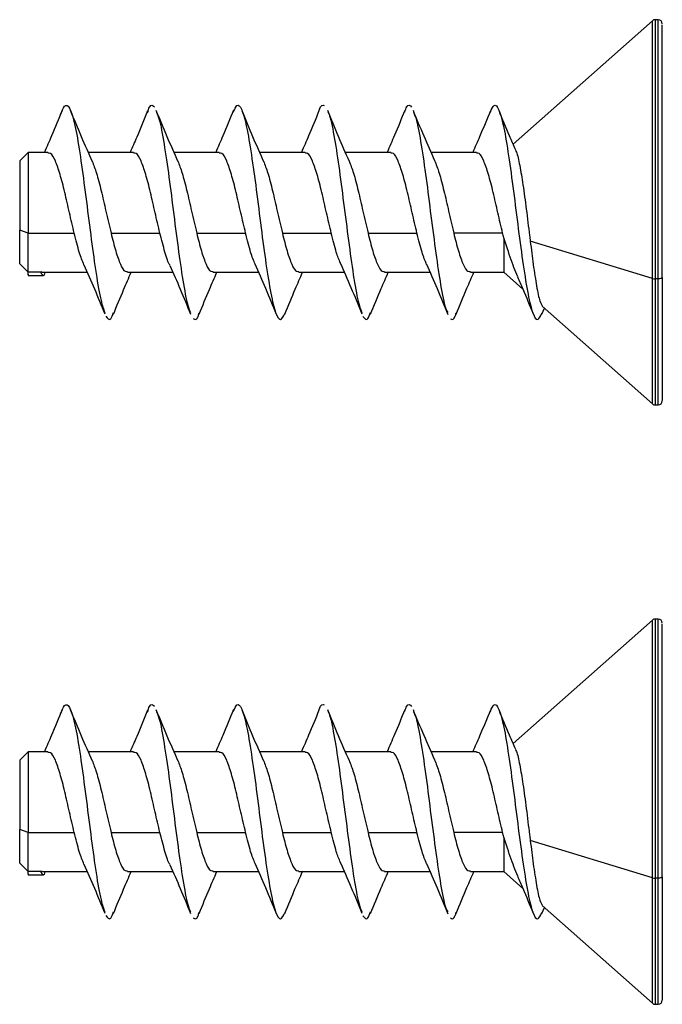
# Model space of a CAD drawing. Header units: millimetres. Extents: x 32 to 1365, y 32 to 1048.
# Tile 16 of 27: x 1236 to 1263, y 420 to 462. Entities that reach past the tile are written whole.
import ezdxf

# ---------------------------------------------------------------- set-up
doc = ezdxf.new("R2010")
doc.units = ezdxf.units.MM
doc.header["$LTSCALE"] = 5

msp = doc.modelspace()

# ---------------------------------------------------------------- linework, layer by layer
for p, q in [((1262.551, 462.228), (1256.637, 456.99)), ((1262.551, 451.28), (1262.551, 462.228)), ((1262.784, 462.273), (1262.672, 462.273)), ((1262.672, 451.264), (1262.672, 462.273)), ((1262.784, 451.264), (1262.784, 462.273)), ((1236.057, 456.637), (1235.693, 456.273)), ((1235.693, 456.273), (1235.693, 453.338)), ((1236.893, 456.637), (1236.057, 456.637)), ((1236.057, 456.637), (1236.057, 453.212)), ((1240.53, 456.637), (1238.609, 456.637)), ((1244.166, 456.637), (1242.245, 456.637)), ((1247.802, 456.637), (1245.882, 456.637)), ((1251.439, 456.637), (1249.518, 456.637)), ((1255.075, 456.637), (1253.155, 456.637)), ((1236.057, 453.212), (1235.693, 453.338)), ((1235.693, 451.91), (1235.693, 453.338)), ((1236.057, 453.212), (1238.008, 453.212)), ((1236.057, 451.561), (1236.057, 453.212)), ((1239.569, 453.212), (1241.644, 453.212)), ((1243.206, 453.212), (1245.281, 453.212)), ((1246.842, 453.212), (1248.917, 453.212)), ((1250.479, 453.212), (1252.553, 453.212)), ((1256.19, 453.212), (1254.115, 453.212)), ((1256.239, 453.012), (1256.239, 451.546)), ((1262.551, 451.28), (1257.363, 452.868)), ((1235.693, 451.91), (1236.057, 451.546)), ((1236.057, 451.561), (1236.575, 451.561)), ((1236.057, 451.415), (1236.71, 451.415)), ((1236.575, 451.561), (1236.637, 451.579)), ((1236.637, 451.546), (1238.558, 451.546)), ((1240.273, 451.546), (1242.195, 451.546)), ((1243.91, 451.546), (1245.831, 451.546)), ((1247.546, 451.546), (1249.468, 451.546)), ((1251.182, 451.546), (1253.103, 451.546)), ((1254.819, 451.546), (1256.239, 451.546)), ((1256.239, 451.546), (1257.052, 450.826)), ((1262.551, 445.955), (1262.551, 451.28)), ((1262.784, 451.264), (1262.672, 451.264)), ((1262.672, 445.91), (1262.672, 451.264)), ((1262.784, 445.91), (1262.784, 451.264)), ((1257.855, 449.768), (1257.96, 450.022)), ((1257.871, 450.101), (1262.551, 445.955)), ((1262.672, 445.91), (1262.784, 445.91)), ((1262.551, 436.773), (1256.637, 431.535)), ((1262.551, 425.826), (1262.551, 436.773)), ((1262.784, 436.819), (1262.672, 436.819)), ((1262.672, 425.81), (1262.672, 436.819)), ((1262.784, 425.81), (1262.784, 436.819)), ((1236.057, 431.182), (1235.693, 430.819)), ((1236.893, 431.182), (1236.057, 431.182)), ((1236.057, 431.182), (1236.057, 427.757)), ((1240.53, 431.182), (1238.609, 431.182)), ((1244.166, 431.182), (1242.245, 431.182)), ((1247.802, 431.182), (1245.882, 431.182)), ((1251.439, 431.182), (1249.518, 431.182)), ((1255.075, 431.182), (1253.155, 431.182)), ((1235.693, 430.819), (1235.693, 427.883)), ((1236.057, 427.757), (1235.693, 427.883)), ((1235.693, 426.455), (1235.693, 427.883)), ((1236.057, 427.757), (1238.008, 427.757)), ((1236.057, 426.106), (1236.057, 427.757)), ((1239.569, 427.757), (1241.644, 427.757)), ((1243.206, 427.757), (1245.281, 427.757)), ((1246.842, 427.757), (1248.917, 427.757)), ((1250.479, 427.757), (1252.553, 427.757)), ((1256.19, 427.757), (1254.115, 427.757)), ((1256.239, 427.557), (1256.239, 426.092)), ((1262.551, 425.826), (1257.363, 427.413)), ((1235.693, 426.455), (1236.057, 426.092)), ((1236.057, 426.106), (1236.575, 426.106)), ((1236.057, 425.961), (1236.71, 425.961)), ((1236.575, 426.106), (1236.637, 426.124)), ((1236.637, 426.092), (1238.558, 426.092)), ((1240.273, 426.092), (1242.195, 426.092)), ((1243.91, 426.092), (1245.831, 426.092)), ((1247.546, 426.092), (1249.468, 426.092)), ((1251.182, 426.092), (1253.103, 426.092)), ((1254.819, 426.092), (1256.239, 426.092)), ((1256.239, 426.092), (1257.052, 425.371)), ((1262.551, 420.501), (1262.551, 425.826)), ((1262.784, 425.81), (1262.672, 425.81)), ((1262.672, 420.455), (1262.672, 425.81)), ((1262.784, 420.455), (1262.784, 425.81)), ((1257.855, 424.313), (1257.96, 424.567)), ((1257.871, 424.646), (1262.551, 420.501)), ((1262.672, 420.455), (1262.784, 420.455))]:
    msp.add_line(p, q)
at = {"flags": 128}
for points in [[(1262.966, 451.327), (1262.963, 451.315), (1262.952, 451.303), (1262.936, 451.292), (1262.913, 451.283), (1262.885, 451.275), (1262.854, 451.269), (1262.82, 451.265), (1262.784, 451.264)], [(1262.966, 425.873), (1262.963, 425.86), (1262.952, 425.849), (1262.936, 425.838), (1262.913, 425.828), (1262.885, 425.82), (1262.854, 425.815), (1262.82, 425.811), (1262.784, 425.81)]]:
    msp.add_lwpolyline(points, dxfattribs=at)
for centre, radius, start, end in [((1262.672, 462.092), 0.182, 90, 131.5318), ((1262.784, 462.092), 0.182, 0, 90), ((1262.666, 451.69), 0.426, 254.3267, 270.7433), ((1262.672, 446.092), 0.182, 228.4682, 270), ((1262.784, 446.092), 0.182, 270, 0), ((1262.672, 436.637), 0.182, 90, 131.5318), ((1262.784, 436.637), 0.182, 0, 90), ((1262.666, 426.235), 0.426, 254.3267, 270.7433), ((1262.672, 420.637), 0.182, 228.4682, 270), ((1262.784, 420.637), 0.182, 270, 0)]:
    msp.add_arc(centre, radius, start, end)
for points, knots in [([(1262.966, 451.327), (1262.966, 452.308), (1262.966, 453.818), (1262.966, 455.911), (1262.966, 457.468), (1262.966, 458.888), (1262.966, 460.429), (1262.966, 461.805), (1262.966, 461.976), (1262.966, 462.058)], [0, 0, 0, 0, 0.19559, 0.300879, 0.408403, 0.515926, 0.621216, 0.816805, 1, 1, 1, 1]), ([(1237.495, 458.422), (1237.345, 458.058), (1237.099, 457.457), (1236.842, 456.869), (1236.74, 456.637)], [0, 0, 0, 0, 0.604606, 1, 1, 1, 1]), ([(1237.431, 458.241), (1237.451, 458.304), (1237.54, 458.57), (1237.704, 458.727), (1237.904, 458.364), (1238.115, 457.464), (1238.318, 456.14), (1238.524, 454.561), (1238.732, 452.921), (1238.934, 451.44), (1239.13, 450.321), (1239.25, 449.98), (1239.303, 449.832)], [0, 0, 0, 0, 0.03408, 0.144688, 0.254108, 0.364582, 0.474257, 0.584221, 0.694433, 0.803967, 0.914544, 1, 1, 1, 1]), ([(1238.787, 456.232), (1238.629, 456.586), (1238.308, 457.308), (1238.008, 458.042), (1237.854, 458.417)], [0, 0, 0, 0, 0.4898269, 1, 1, 1, 1]), ([(1241.121, 458.397), (1240.969, 458.023), (1240.728, 457.43), (1240.472, 456.851), (1240.377, 456.637)], [0, 0, 0, 0, 0.631415, 1, 1, 1, 1]), ([(1241.118, 458.323), (1241.146, 458.412), (1241.242, 458.72), (1241.339, 458.634), (1241.409, 458.572)], [0, 0, 0, 0, 0.2894788, 1, 1, 1, 1]), ([(1242.422, 456.235), (1242.265, 456.588), (1241.945, 457.308), (1241.645, 458.041), (1241.491, 458.415)], [0, 0, 0, 0, 0.490036, 1, 1, 1, 1]), ([(1241.497, 458.339), (1241.536, 458.25), (1241.644, 458.006), (1241.818, 457.032), (1242.029, 455.62), (1242.229, 453.991), (1242.441, 452.377), (1242.642, 451.002), (1242.814, 450.105), (1242.913, 449.906), (1242.944, 449.844)], [0, 0, 0, 0, 0.081495, 0.223463, 0.366348, 0.507941, 0.651059, 0.79267, 0.935509, 1, 1, 1, 1]), ([(1244.771, 458.432), (1244.621, 458.064), (1244.374, 457.461), (1244.114, 456.869), (1244.012, 456.637)], [0, 0, 0, 0, 0.608871, 1, 1, 1, 1]), ([(1244.77, 458.364), (1244.817, 458.475), (1244.933, 458.746), (1245.113, 458.525), (1245.325, 457.799), (1245.525, 456.585), (1245.736, 455.068), (1245.938, 453.423), (1246.146, 451.866), (1246.352, 450.584), (1246.555, 449.753), (1246.759, 449.429), (1246.888, 449.68), (1246.949, 449.799)], [0, 0, 0, 0, 0.064437, 0.158538, 0.253512, 0.347487, 0.442456, 0.536564, 0.631191, 0.725692, 0.81987, 0.914788, 1, 1, 1, 1]), ([(1246.057, 456.237), (1245.901, 456.589), (1245.582, 457.305), (1245.283, 458.037), (1245.13, 458.409)], [0, 0, 0, 0, 0.49041, 1, 1, 1, 1]), ([(1248.393, 458.397), (1248.248, 458.042), (1248.003, 457.446), (1247.751, 456.87), (1247.649, 456.637)], [0, 0, 0, 0, 0.594609, 1, 1, 1, 1]), ([(1248.392, 458.374), (1248.398, 458.395), (1248.472, 458.671), (1248.548, 458.649), (1248.619, 458.629)], [0, 0, 0, 0, 0.076991, 1, 1, 1, 1]), ([(1249.686, 456.254), (1249.531, 456.603), (1249.215, 457.315), (1248.917, 458.043), (1248.765, 458.413)], [0, 0, 0, 0, 0.491038, 1, 1, 1, 1]), ([(1248.768, 458.353), (1248.786, 458.324), (1248.872, 458.186), (1249.031, 457.398), (1249.235, 456.096), (1249.44, 454.503), (1249.649, 452.866), (1249.85, 451.394), (1250.043, 450.301), (1250.161, 449.977), (1250.211, 449.84)], [0, 0, 0, 0, 0.037557, 0.180866, 0.323288, 0.465897, 0.609036, 0.751143, 0.894681, 1, 1, 1, 1]), ([(1252.04, 458.423), (1251.894, 458.067), (1251.646, 457.464), (1251.391, 456.878), (1251.286, 456.637)], [0, 0, 0, 0, 0.588771, 1, 1, 1, 1]), ([(1252.039, 458.352), (1252.065, 458.434), (1252.159, 458.727), (1252.256, 458.632), (1252.325, 458.563)], [0, 0, 0, 0, 0.278918, 1, 1, 1, 1]), ([(1253.31, 456.281), (1253.157, 456.628), (1252.846, 457.331), (1252.55, 458.051), (1252.4, 458.417)], [0, 0, 0, 0, 0.492184, 1, 1, 1, 1]), ([(1252.404, 458.344), (1252.447, 458.246), (1252.558, 457.987), (1252.734, 456.989), (1252.945, 455.566), (1253.145, 453.934), (1253.357, 452.324), (1253.558, 450.961), (1253.729, 450.079), (1253.827, 449.891), (1253.857, 449.834)], [0, 0, 0, 0, 0.087025, 0.228386, 0.370806, 0.511851, 0.654428, 0.795549, 0.937775, 1, 1, 1, 1]), ([(1255.669, 458.405), (1255.518, 458.035), (1255.276, 457.439), (1255.019, 456.858), (1254.922, 456.637)], [0, 0, 0, 0, 0.620756, 1, 1, 1, 1]), ([(1255.668, 458.349), (1255.721, 458.47), (1255.843, 458.748), (1256.029, 458.51), (1256.241, 457.764), (1256.441, 456.537), (1256.652, 455.012), (1256.855, 453.367), (1257.062, 451.816), (1257.269, 450.547), (1257.471, 449.734), (1257.672, 449.43), (1257.798, 449.686), (1257.856, 449.803)], [0, 0, 0, 0, 0.072276, 0.165971, 0.260591, 0.354198, 0.448763, 0.542542, 0.636717, 0.730924, 0.824686, 0.919263, 1, 1, 1, 1]), ([(1256.747, 456.738), (1256.659, 456.938), (1256.416, 457.489), (1256.184, 458.056), (1256.036, 458.416)], [0, 0, 0, 0, 0.363317, 1, 1, 1, 1]), ([(1256.732, 456.731), (1256.747, 456.708), (1256.811, 456.603), (1256.916, 456.1), (1257.059, 455.269), (1257.194, 454.222), (1257.297, 453.39), (1257.353, 452.949), (1257.363, 452.868)], [0, 0, 0, 0, 0.062651, 0.274242, 0.488459, 0.716511, 0.948083, 1, 1, 1, 1]), ([(1238.008, 453.212), (1237.94, 453.497), (1237.804, 454.068), (1237.609, 454.956), (1237.404, 455.736), (1237.207, 456.31), (1237.035, 456.62), (1236.931, 456.605), (1236.893, 456.6)], [0, 0, 0, 0, 0.179852, 0.359712, 0.539442, 0.719366, 0.899117, 1, 1, 1, 1]), ([(1238.769, 456.261), (1238.83, 456.106), (1238.956, 455.78), (1239.154, 455.02), (1239.355, 454.118), (1239.496, 453.522), (1239.569, 453.212)], [0, 0, 0, 0, 0.228459, 0.478952, 0.729555, 1, 1, 1, 1]), ([(1241.644, 453.212), (1241.576, 453.497), (1241.441, 454.068), (1241.245, 454.956), (1241.041, 455.736), (1240.843, 456.31), (1240.671, 456.62), (1240.567, 456.605), (1240.53, 456.6)], [0, 0, 0, 0, 0.179852, 0.359712, 0.539442, 0.719366, 0.899117, 1, 1, 1, 1]), ([(1242.405, 456.264), (1242.465, 456.108), (1242.592, 455.781), (1242.79, 455.02), (1242.991, 454.118), (1243.133, 453.522), (1243.206, 453.212)], [0, 0, 0, 0, 0.229335, 0.479543, 0.729861, 1, 1, 1, 1]), ([(1245.281, 453.212), (1245.213, 453.497), (1245.077, 454.068), (1244.881, 454.956), (1244.677, 455.736), (1244.48, 456.31), (1244.308, 456.62), (1244.204, 456.605), (1244.166, 456.6)], [0, 0, 0, 0, 0.179852, 0.359712, 0.539442, 0.719366, 0.899117, 1, 1, 1, 1]), ([(1246.04, 456.266), (1246.101, 456.109), (1246.229, 455.782), (1246.426, 455.02), (1246.628, 454.118), (1246.769, 453.522), (1246.842, 453.212)], [0, 0, 0, 0, 0.229958, 0.479964, 0.73008, 1, 1, 1, 1]), ([(1248.917, 453.212), (1248.849, 453.497), (1248.713, 454.068), (1248.518, 454.956), (1248.313, 455.736), (1248.116, 456.31), (1247.944, 456.62), (1247.84, 456.605), (1247.802, 456.6)], [0, 0, 0, 0, 0.179852, 0.359712, 0.539442, 0.719366, 0.899117, 1, 1, 1, 1]), ([(1249.673, 456.275), (1249.735, 456.116), (1249.864, 455.786), (1250.063, 455.021), (1250.264, 454.118), (1250.405, 453.522), (1250.479, 453.212)], [0, 0, 0, 0, 0.233337, 0.482246, 0.731264, 1, 1, 1, 1]), ([(1252.553, 453.212), (1252.486, 453.497), (1252.35, 454.068), (1252.154, 454.956), (1251.95, 455.736), (1251.752, 456.31), (1251.581, 456.62), (1251.476, 456.605), (1251.439, 456.6)], [0, 0, 0, 0, 0.179852, 0.359712, 0.539442, 0.719366, 0.899117, 1, 1, 1, 1]), ([(1253.303, 456.292), (1253.368, 456.128), (1253.498, 455.793), (1253.699, 455.021), (1253.901, 454.118), (1254.042, 453.521), (1254.115, 453.212)], [0, 0, 0, 0, 0.239049, 0.486103, 0.733267, 1, 1, 1, 1]), ([(1256.19, 453.212), (1256.122, 453.497), (1255.986, 454.068), (1255.791, 454.956), (1255.586, 455.736), (1255.389, 456.31), (1255.217, 456.62), (1255.113, 456.605), (1255.075, 456.6)], [0, 0, 0, 0, 0.179852, 0.359712, 0.539442, 0.719366, 0.899117, 1, 1, 1, 1]), ([(1238.422, 451.861), (1238.356, 452.024), (1238.216, 452.365), (1238.079, 452.921), (1238.008, 453.212)], [0, 0, 0, 0, 0.477545, 1, 1, 1, 1]), ([(1239.569, 453.212), (1239.635, 452.946), (1239.766, 452.413), (1239.972, 451.856), (1240.136, 451.557), (1240.238, 451.577), (1240.273, 451.584)], [0, 0, 0, 0, 0.284209, 0.568402, 0.852704, 1, 1, 1, 1]), ([(1242.071, 451.841), (1242.068, 451.846), (1241.998, 451.941), (1241.852, 452.394), (1241.715, 452.932), (1241.644, 453.212)], [0, 0, 0, 0, 0.02316, 0.492383, 1, 1, 1, 1]), ([(1243.206, 453.212), (1243.271, 452.946), (1243.403, 452.413), (1243.608, 451.856), (1243.772, 451.557), (1243.875, 451.577), (1243.91, 451.584)], [0, 0, 0, 0, 0.2842085, 0.5684024, 0.8527038, 1, 1, 1, 1]), ([(1245.685, 451.888), (1245.622, 452.043), (1245.485, 452.377), (1245.352, 452.921), (1245.281, 453.212)], [0, 0, 0, 0, 0.46455, 1, 1, 1, 1]), ([(1246.842, 453.212), (1246.908, 452.946), (1247.039, 452.413), (1247.244, 451.856), (1247.409, 451.557), (1247.511, 451.577), (1247.546, 451.584)], [0, 0, 0, 0, 0.2842085, 0.5684024, 0.8527038, 1, 1, 1, 1]), ([(1249.302, 451.94), (1249.245, 452.08), (1249.115, 452.4), (1248.988, 452.92), (1248.917, 453.212)], [0, 0, 0, 0, 0.438192, 1, 1, 1, 1]), ([(1250.479, 453.212), (1250.544, 452.946), (1250.675, 452.413), (1250.881, 451.856), (1251.045, 451.557), (1251.147, 451.577), (1251.182, 451.584)], [0, 0, 0, 0, 0.284209, 0.568402, 0.852704, 1, 1, 1, 1]), ([(1252.962, 451.878), (1252.897, 452.036), (1252.759, 452.373), (1252.625, 452.921), (1252.553, 453.212)], [0, 0, 0, 0, 0.46965, 1, 1, 1, 1]), ([(1254.115, 453.212), (1254.181, 452.946), (1254.312, 452.413), (1254.517, 451.856), (1254.681, 451.557), (1254.784, 451.577), (1254.819, 451.584)], [0, 0, 0, 0, 0.2842085, 0.5684024, 0.8527038, 1, 1, 1, 1]), ([(1256.84, 451.355), (1256.784, 451.48), (1256.634, 451.816), (1256.423, 452.449), (1256.276, 452.897), (1256.239, 453.012)], [0, 0, 0, 0, 0.305976, 0.822259, 1, 1, 1, 1]), ([(1257.363, 452.868), (1257.405, 452.529), (1257.494, 451.807), (1257.634, 450.912), (1257.761, 450.277), (1257.846, 450.167), (1257.886, 450.117)], [0, 0, 0, 0, 0.232898, 0.495592, 0.767791, 1, 1, 1, 1]), ([(1238.42, 451.864), (1238.568, 451.527), (1238.868, 450.844), (1239.158, 450.138), (1239.304, 449.781)], [0, 0, 0, 0, 0.494175, 1, 1, 1, 1]), ([(1242.071, 451.834), (1242.217, 451.499), (1242.512, 450.822), (1242.8, 450.123), (1242.945, 449.77)], [0, 0, 0, 0, 0.495057, 1, 1, 1, 1]), ([(1245.673, 451.909), (1245.826, 451.562), (1246.136, 450.857), (1246.432, 450.136), (1246.582, 449.769)], [0, 0, 0, 0, 0.49166, 1, 1, 1, 1]), ([(1249.287, 451.961), (1249.443, 451.608), (1249.762, 450.889), (1250.061, 450.155), (1250.214, 449.781)], [0, 0, 0, 0, 0.490005, 1, 1, 1, 1]), ([(1252.953, 451.891), (1253.105, 451.546), (1253.414, 450.843), (1253.709, 450.124), (1253.859, 449.759)], [0, 0, 0, 0, 0.491942, 1, 1, 1, 1]), ([(1236.057, 451.455), (1236.057, 451.439), (1236.057, 451.385), (1236.057, 451.488), (1236.057, 451.561)], [0, 0, 0, 0, 0.29323, 1, 1, 1, 1]), ([(1236.759, 451.541), (1236.75, 451.495), (1236.721, 451.352), (1236.66, 451.425), (1236.59, 451.537), (1236.575, 451.561)], [0, 0, 0, 0, 0.269624, 0.84863, 1, 1, 1, 1]), ([(1239.671, 449.763), (1239.815, 450.113), (1240.063, 450.716), (1240.318, 451.3), (1240.425, 451.546)], [0, 0, 0, 0, 0.579549, 1, 1, 1, 1]), ([(1243.311, 449.772), (1243.456, 450.124), (1243.703, 450.724), (1243.957, 451.305), (1244.062, 451.546)], [0, 0, 0, 0, 0.585198, 1, 1, 1, 1]), ([(1246.948, 449.773), (1247.094, 450.13), (1247.341, 450.729), (1247.596, 451.31), (1247.699, 451.546)], [0, 0, 0, 0, 0.593984, 1, 1, 1, 1]), ([(1250.582, 449.768), (1250.731, 450.131), (1250.977, 450.731), (1251.235, 451.315), (1251.336, 451.546)], [0, 0, 0, 0, 0.604498, 1, 1, 1, 1]), ([(1254.218, 449.766), (1254.369, 450.135), (1254.614, 450.734), (1254.873, 451.32), (1254.973, 451.546)], [0, 0, 0, 0, 0.615025, 1, 1, 1, 1]), ([(1256.826, 451.349), (1256.9, 451.179), (1257.122, 450.669), (1257.339, 450.14), (1257.484, 449.787)], [0, 0, 0, 0, 0.332839, 1, 1, 1, 1]), ([(1262.966, 451.327), (1262.966, 449.822), (1262.966, 448.519), (1262.966, 446.652), (1262.966, 446.133), (1262.966, 446.094)], [0, 0, 0, 0, 0.5, 0.5, 1, 1, 1, 1]), ([(1239.347, 449.687), (1239.417, 449.588), (1239.528, 449.434), (1239.635, 449.728), (1239.674, 449.835)], [0, 0, 0, 0, 0.634691, 1, 1, 1, 1]), ([(1243.056, 449.582), (1243.124, 449.536), (1243.21, 449.479), (1243.297, 449.77), (1243.314, 449.829)], [0, 0, 0, 0, 0.795828, 1, 1, 1, 1]), ([(1250.263, 449.673), (1250.333, 449.581), (1250.442, 449.437), (1250.548, 449.736), (1250.586, 449.842)], [0, 0, 0, 0, 0.643097, 1, 1, 1, 1]), ([(1253.972, 449.575), (1254.04, 449.534), (1254.123, 449.483), (1254.206, 449.768), (1254.221, 449.818)], [0, 0, 0, 0, 0.824792, 1, 1, 1, 1]), ([(1262.966, 425.873), (1262.966, 426.854), (1262.966, 428.363), (1262.966, 430.456), (1262.966, 432.014), (1262.966, 433.434), (1262.966, 434.974), (1262.966, 436.351), (1262.966, 436.521), (1262.966, 436.604)], [0, 0, 0, 0, 0.19559, 0.300879, 0.408403, 0.515926, 0.621216, 0.816805, 1, 1, 1, 1]), ([(1241.118, 432.868), (1241.146, 432.957), (1241.242, 433.266), (1241.339, 433.179), (1241.409, 433.118)], [0, 0, 0, 0, 0.289479, 1, 1, 1, 1]), ([(1252.039, 432.897), (1252.065, 432.979), (1252.159, 433.273), (1252.256, 433.177), (1252.325, 433.108)], [0, 0, 0, 0, 0.278918, 1, 1, 1, 1]), ([(1237.495, 432.968), (1237.345, 432.604), (1237.099, 432.002), (1236.842, 431.415), (1236.74, 431.182)], [0, 0, 0, 0, 0.604606, 1, 1, 1, 1]), ([(1237.431, 432.786), (1237.451, 432.849), (1237.54, 433.115), (1237.704, 433.272), (1237.904, 432.91), (1238.115, 432.009), (1238.318, 430.685), (1238.524, 429.107), (1238.732, 427.466), (1238.934, 425.985), (1239.13, 424.866), (1239.25, 424.526), (1239.303, 424.377)], [0, 0, 0, 0, 0.03408, 0.144688, 0.254108, 0.364582, 0.474257, 0.584221, 0.694433, 0.803967, 0.914544, 1, 1, 1, 1]), ([(1238.787, 430.777), (1238.629, 431.131), (1238.308, 431.854), (1238.008, 432.588), (1237.854, 432.962)], [0, 0, 0, 0, 0.489827, 1, 1, 1, 1]), ([(1241.121, 432.943), (1240.969, 432.568), (1240.728, 431.976), (1240.472, 431.396), (1240.377, 431.182)], [0, 0, 0, 0, 0.631415, 1, 1, 1, 1]), ([(1242.422, 430.78), (1242.265, 431.133), (1241.945, 431.853), (1241.645, 432.586), (1241.491, 432.96)], [0, 0, 0, 0, 0.490036, 1, 1, 1, 1]), ([(1241.497, 432.884), (1241.536, 432.795), (1241.644, 432.551), (1241.818, 431.577), (1242.029, 430.166), (1242.229, 428.536), (1242.441, 426.923), (1242.642, 425.548), (1242.814, 424.65), (1242.913, 424.451), (1242.944, 424.389)], [0, 0, 0, 0, 0.081495, 0.223463, 0.366348, 0.507941, 0.651059, 0.79267, 0.935509, 1, 1, 1, 1]), ([(1244.771, 432.977), (1244.621, 432.61), (1244.374, 432.006), (1244.114, 431.414), (1244.012, 431.182)], [0, 0, 0, 0, 0.608871, 1, 1, 1, 1]), ([(1244.77, 432.91), (1244.817, 433.02), (1244.933, 433.292), (1245.113, 433.07), (1245.325, 432.345), (1245.525, 431.13), (1245.736, 429.613), (1245.938, 427.969), (1246.146, 426.411), (1246.352, 425.129), (1246.555, 424.298), (1246.759, 423.974), (1246.888, 424.225), (1246.949, 424.344)], [0, 0, 0, 0, 0.064437, 0.158538, 0.253512, 0.347487, 0.442456, 0.536564, 0.631191, 0.725692, 0.81987, 0.914788, 1, 1, 1, 1]), ([(1246.057, 430.783), (1245.901, 431.134), (1245.582, 431.851), (1245.283, 432.582), (1245.13, 432.955)], [0, 0, 0, 0, 0.49041, 1, 1, 1, 1]), ([(1248.393, 432.942), (1248.248, 432.588), (1248.003, 431.992), (1247.751, 431.416), (1247.649, 431.182)], [0, 0, 0, 0, 0.594609, 1, 1, 1, 1]), ([(1248.392, 432.92), (1248.398, 432.941), (1248.472, 433.216), (1248.548, 433.194), (1248.619, 433.175)], [0, 0, 0, 0, 0.076991, 1, 1, 1, 1]), ([(1249.686, 430.799), (1249.531, 431.149), (1249.215, 431.861), (1248.917, 432.588), (1248.765, 432.958)], [0, 0, 0, 0, 0.491038, 1, 1, 1, 1]), ([(1248.768, 432.899), (1248.786, 432.87), (1248.872, 432.732), (1249.031, 431.943), (1249.235, 430.641), (1249.44, 429.048), (1249.649, 427.411), (1249.85, 425.939), (1250.043, 424.846), (1250.161, 424.522), (1250.211, 424.385)], [0, 0, 0, 0, 0.037557, 0.180866, 0.323288, 0.465897, 0.609036, 0.751143, 0.894681, 1, 1, 1, 1]), ([(1252.04, 432.968), (1251.894, 432.613), (1251.646, 432.009), (1251.391, 431.423), (1251.286, 431.182)], [0, 0, 0, 0, 0.588771, 1, 1, 1, 1]), ([(1253.31, 430.827), (1253.157, 431.173), (1252.846, 431.876), (1252.55, 432.596), (1252.4, 432.962)], [0, 0, 0, 0, 0.492184, 1, 1, 1, 1]), ([(1252.404, 432.89), (1252.447, 432.791), (1252.558, 432.533), (1252.734, 431.534), (1252.945, 430.112), (1253.145, 428.479), (1253.357, 426.869), (1253.558, 425.506), (1253.729, 424.625), (1253.827, 424.437), (1253.857, 424.379)], [0, 0, 0, 0, 0.087025, 0.228386, 0.370806, 0.511851, 0.654428, 0.795549, 0.937775, 1, 1, 1, 1]), ([(1255.669, 432.95), (1255.518, 432.581), (1255.276, 431.985), (1255.019, 431.403), (1254.922, 431.182)], [0, 0, 0, 0, 0.620756, 1, 1, 1, 1]), ([(1255.668, 432.895), (1255.721, 433.016), (1255.843, 433.294), (1256.029, 433.056), (1256.241, 432.309), (1256.441, 431.082), (1256.652, 429.557), (1256.855, 427.912), (1257.062, 426.362), (1257.269, 425.092), (1257.471, 424.279), (1257.672, 423.975), (1257.798, 424.231), (1257.856, 424.349)], [0, 0, 0, 0, 0.072276, 0.165971, 0.260591, 0.354198, 0.448763, 0.542542, 0.636717, 0.730924, 0.824686, 0.919263, 1, 1, 1, 1]), ([(1256.747, 431.283), (1256.659, 431.483), (1256.416, 432.034), (1256.184, 432.601), (1256.036, 432.962)], [0, 0, 0, 0, 0.363317, 1, 1, 1, 1]), ([(1238.008, 427.757), (1237.94, 428.043), (1237.804, 428.614), (1237.609, 429.502), (1237.404, 430.282), (1237.207, 430.856), (1237.035, 431.165), (1236.931, 431.15), (1236.893, 431.145)], [0, 0, 0, 0, 0.179852, 0.359712, 0.539442, 0.719366, 0.899117, 1, 1, 1, 1]), ([(1241.644, 427.757), (1241.576, 428.043), (1241.441, 428.614), (1241.245, 429.502), (1241.041, 430.282), (1240.843, 430.856), (1240.671, 431.165), (1240.567, 431.15), (1240.53, 431.145)], [0, 0, 0, 0, 0.179852, 0.359712, 0.539442, 0.719366, 0.899117, 1, 1, 1, 1]), ([(1245.281, 427.757), (1245.213, 428.043), (1245.077, 428.614), (1244.881, 429.502), (1244.677, 430.282), (1244.48, 430.856), (1244.308, 431.165), (1244.204, 431.15), (1244.166, 431.145)], [0, 0, 0, 0, 0.179852, 0.359712, 0.539442, 0.719366, 0.899117, 1, 1, 1, 1]), ([(1248.917, 427.757), (1248.849, 428.043), (1248.713, 428.614), (1248.518, 429.502), (1248.313, 430.282), (1248.116, 430.856), (1247.944, 431.165), (1247.84, 431.15), (1247.802, 431.145)], [0, 0, 0, 0, 0.179852, 0.359712, 0.539442, 0.719366, 0.899117, 1, 1, 1, 1]), ([(1252.553, 427.757), (1252.486, 428.043), (1252.35, 428.614), (1252.154, 429.502), (1251.95, 430.282), (1251.752, 430.856), (1251.581, 431.165), (1251.476, 431.15), (1251.439, 431.145)], [0, 0, 0, 0, 0.179852, 0.359712, 0.539442, 0.719366, 0.899117, 1, 1, 1, 1]), ([(1256.19, 427.757), (1256.122, 428.043), (1255.986, 428.614), (1255.791, 429.502), (1255.586, 430.282), (1255.389, 430.856), (1255.217, 431.165), (1255.113, 431.15), (1255.075, 431.145)], [0, 0, 0, 0, 0.179852, 0.359712, 0.539442, 0.719366, 0.899117, 1, 1, 1, 1]), ([(1256.732, 431.277), (1256.747, 431.253), (1256.811, 431.148), (1256.916, 430.645), (1257.059, 429.814), (1257.194, 428.767), (1257.297, 427.936), (1257.353, 427.494), (1257.363, 427.413)], [0, 0, 0, 0, 0.062651, 0.274242, 0.488459, 0.716511, 0.948083, 1, 1, 1, 1]), ([(1238.769, 430.807), (1238.83, 430.651), (1238.956, 430.325), (1239.154, 429.566), (1239.355, 428.663), (1239.496, 428.067), (1239.569, 427.757)], [0, 0, 0, 0, 0.228459, 0.478952, 0.729555, 1, 1, 1, 1]), ([(1242.405, 430.809), (1242.465, 430.653), (1242.592, 430.326), (1242.79, 429.566), (1242.991, 428.663), (1243.133, 428.067), (1243.206, 427.757)], [0, 0, 0, 0, 0.229335, 0.479543, 0.729861, 1, 1, 1, 1]), ([(1246.04, 430.811), (1246.101, 430.654), (1246.229, 430.327), (1246.426, 429.566), (1246.628, 428.663), (1246.769, 428.067), (1246.842, 427.757)], [0, 0, 0, 0, 0.229958, 0.479964, 0.73008, 1, 1, 1, 1]), ([(1249.673, 430.821), (1249.735, 430.661), (1249.864, 430.331), (1250.063, 429.566), (1250.264, 428.663), (1250.405, 428.067), (1250.479, 427.757)], [0, 0, 0, 0, 0.233337, 0.482246, 0.731264, 1, 1, 1, 1]), ([(1253.303, 430.838), (1253.368, 430.673), (1253.498, 430.338), (1253.699, 429.566), (1253.901, 428.663), (1254.042, 428.067), (1254.115, 427.757)], [0, 0, 0, 0, 0.239049, 0.486103, 0.733267, 1, 1, 1, 1]), ([(1238.422, 426.406), (1238.356, 426.569), (1238.216, 426.911), (1238.079, 427.467), (1238.008, 427.757)], [0, 0, 0, 0, 0.477545, 1, 1, 1, 1]), ([(1239.569, 427.757), (1239.635, 427.491), (1239.766, 426.958), (1239.972, 426.402), (1240.136, 426.103), (1240.238, 426.123), (1240.273, 426.129)], [0, 0, 0, 0, 0.284209, 0.568402, 0.852704, 1, 1, 1, 1]), ([(1242.071, 426.387), (1242.068, 426.391), (1241.998, 426.487), (1241.852, 426.94), (1241.715, 427.478), (1241.644, 427.757)], [0, 0, 0, 0, 0.02316, 0.492383, 1, 1, 1, 1]), ([(1243.206, 427.757), (1243.271, 427.491), (1243.403, 426.958), (1243.608, 426.402), (1243.772, 426.103), (1243.875, 426.123), (1243.91, 426.129)], [0, 0, 0, 0, 0.284209, 0.568402, 0.852704, 1, 1, 1, 1]), ([(1245.685, 426.434), (1245.622, 426.589), (1245.485, 426.923), (1245.352, 427.466), (1245.281, 427.757)], [0, 0, 0, 0, 0.46455, 1, 1, 1, 1]), ([(1246.842, 427.757), (1246.908, 427.491), (1247.039, 426.958), (1247.244, 426.402), (1247.409, 426.103), (1247.511, 426.123), (1247.546, 426.129)], [0, 0, 0, 0, 0.284209, 0.568402, 0.852704, 1, 1, 1, 1]), ([(1249.302, 426.485), (1249.245, 426.626), (1249.115, 426.946), (1248.988, 427.465), (1248.917, 427.757)], [0, 0, 0, 0, 0.438192, 1, 1, 1, 1]), ([(1250.479, 427.757), (1250.544, 427.491), (1250.675, 426.958), (1250.881, 426.402), (1251.045, 426.103), (1251.147, 426.123), (1251.182, 426.129)], [0, 0, 0, 0, 0.284209, 0.568402, 0.852704, 1, 1, 1, 1]), ([(1252.962, 426.423), (1252.897, 426.581), (1252.759, 426.918), (1252.625, 427.467), (1252.553, 427.757)], [0, 0, 0, 0, 0.46965, 1, 1, 1, 1]), ([(1254.115, 427.757), (1254.181, 427.491), (1254.312, 426.958), (1254.517, 426.402), (1254.681, 426.103), (1254.784, 426.123), (1254.819, 426.129)], [0, 0, 0, 0, 0.2842085, 0.5684024, 0.8527038, 1, 1, 1, 1]), ([(1256.84, 425.901), (1256.784, 426.026), (1256.634, 426.362), (1256.423, 426.995), (1256.276, 427.443), (1256.239, 427.557)], [0, 0, 0, 0, 0.305976, 0.822259, 1, 1, 1, 1]), ([(1257.363, 427.413), (1257.405, 427.074), (1257.494, 426.352), (1257.634, 425.458), (1257.761, 424.823), (1257.846, 424.713), (1257.886, 424.662)], [0, 0, 0, 0, 0.232898, 0.495592, 0.767791, 1, 1, 1, 1]), ([(1238.42, 426.41), (1238.568, 426.072), (1238.868, 425.389), (1239.158, 424.683), (1239.304, 424.326)], [0, 0, 0, 0, 0.494175, 1, 1, 1, 1]), ([(1242.071, 426.38), (1242.217, 426.045), (1242.512, 425.368), (1242.8, 424.669), (1242.945, 424.316)], [0, 0, 0, 0, 0.495057, 1, 1, 1, 1]), ([(1245.673, 426.454), (1245.826, 426.108), (1246.136, 425.403), (1246.432, 424.681), (1246.582, 424.314)], [0, 0, 0, 0, 0.49166, 1, 1, 1, 1]), ([(1249.287, 426.506), (1249.443, 426.154), (1249.762, 425.435), (1250.061, 424.701), (1250.214, 424.326)], [0, 0, 0, 0, 0.490005, 1, 1, 1, 1]), ([(1252.953, 426.437), (1253.105, 426.091), (1253.414, 425.388), (1253.709, 424.669), (1253.859, 424.304)], [0, 0, 0, 0, 0.4919421, 1, 1, 1, 1]), ([(1236.057, 426.001), (1236.057, 425.985), (1236.057, 425.93), (1236.057, 426.033), (1236.057, 426.106)], [0, 0, 0, 0, 0.29323, 1, 1, 1, 1]), ([(1236.759, 426.086), (1236.75, 426.041), (1236.721, 425.898), (1236.66, 425.971), (1236.59, 426.083), (1236.575, 426.106)], [0, 0, 0, 0, 0.269624, 0.84863, 1, 1, 1, 1]), ([(1239.671, 424.309), (1239.815, 424.658), (1240.063, 425.261), (1240.318, 425.846), (1240.425, 426.092)], [0, 0, 0, 0, 0.579549, 1, 1, 1, 1]), ([(1243.311, 424.318), (1243.456, 424.669), (1243.703, 425.27), (1243.957, 425.851), (1244.062, 426.092)], [0, 0, 0, 0, 0.585198, 1, 1, 1, 1]), ([(1246.948, 424.319), (1247.094, 424.675), (1247.341, 425.275), (1247.596, 425.856), (1247.699, 426.092)], [0, 0, 0, 0, 0.593984, 1, 1, 1, 1]), ([(1250.582, 424.313), (1250.731, 424.676), (1250.977, 425.276), (1251.235, 425.861), (1251.336, 426.092)], [0, 0, 0, 0, 0.604498, 1, 1, 1, 1]), ([(1254.218, 424.312), (1254.369, 424.68), (1254.614, 425.28), (1254.873, 425.866), (1254.973, 426.092)], [0, 0, 0, 0, 0.615025, 1, 1, 1, 1]), ([(1256.826, 425.895), (1256.9, 425.725), (1257.122, 425.214), (1257.339, 424.685), (1257.484, 424.332)], [0, 0, 0, 0, 0.332839, 1, 1, 1, 1]), ([(1262.966, 425.873), (1262.966, 424.368), (1262.966, 423.064), (1262.966, 421.198), (1262.966, 420.678), (1262.966, 420.639)], [0, 0, 0, 0, 0.5, 0.5, 1, 1, 1, 1]), ([(1239.347, 424.232), (1239.417, 424.134), (1239.528, 423.979), (1239.635, 424.273), (1239.674, 424.381)], [0, 0, 0, 0, 0.634691, 1, 1, 1, 1]), ([(1243.056, 424.128), (1243.124, 424.082), (1243.21, 424.024), (1243.297, 424.315), (1243.314, 424.375)], [0, 0, 0, 0, 0.795828, 1, 1, 1, 1]), ([(1250.263, 424.219), (1250.333, 424.126), (1250.442, 423.983), (1250.548, 424.281), (1250.586, 424.388)], [0, 0, 0, 0, 0.6430965, 1, 1, 1, 1]), ([(1253.972, 424.121), (1254.04, 424.079), (1254.123, 424.029), (1254.206, 424.313), (1254.221, 424.363)], [0, 0, 0, 0, 0.824792, 1, 1, 1, 1])]:
    msp.add_open_spline(points, degree=3, knots=knots)
for points in [[(1256.239, 453.012), (1256.223, 453.077), (1256.206, 453.144), (1256.19, 453.212)], [(1256.239, 427.557), (1256.223, 427.623), (1256.206, 427.689), (1256.19, 427.757)]]:
    msp.add_open_spline(points, degree=3)

doc.saveas('drawing.dxf')
